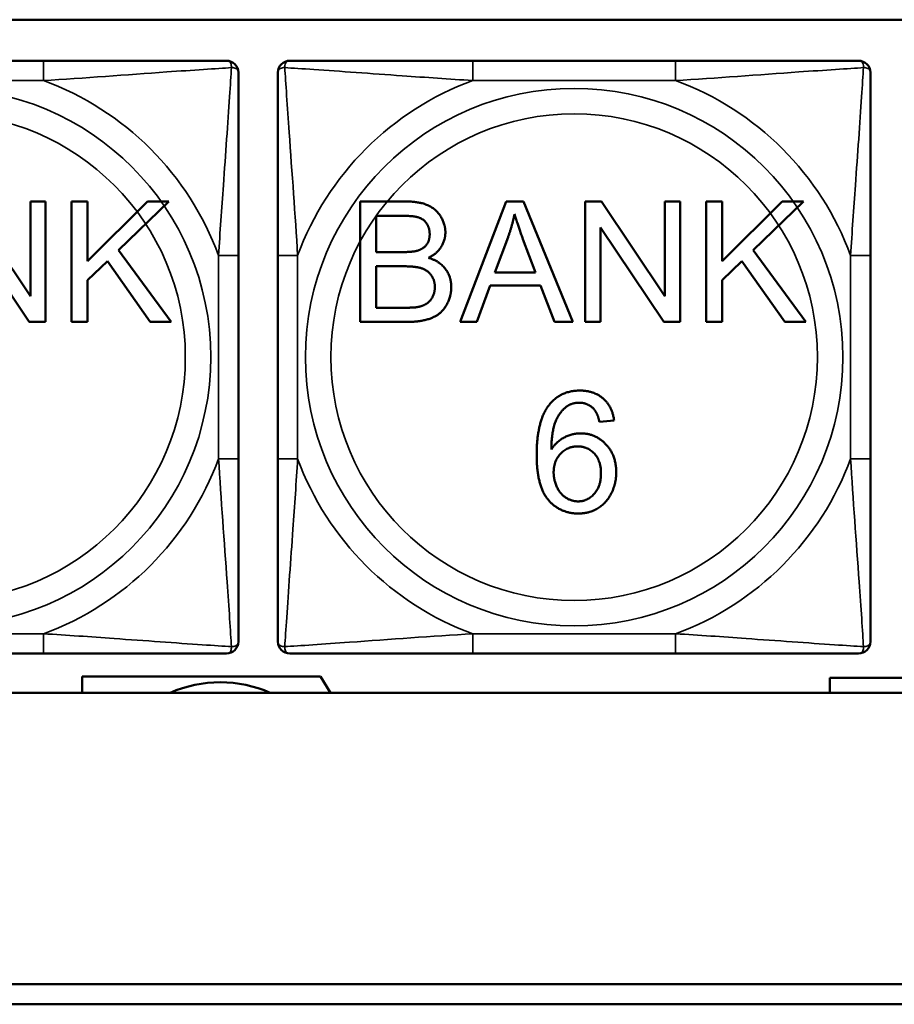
# Model space of a CAD drawing. Header units: inches. Extents: x -32 to 29.2, y -14.4 to 22.6.
# Tile 163 of 256: x -7.2 to -6.3, y -0.4 to 0.5. Entities that reach past the tile are written whole.
import ezdxf

# ---------------------------------------------------------------- set-up
doc = ezdxf.new("R2010")
doc.units = ezdxf.units.IN
doc.header["$MEASUREMENT"] = 0
doc.layers.add('Visible (ANSI)', color=7, linetype='Continuous', lineweight=50)
doc.layers.add('Visible Narrow (ANSI)', color=7, linetype='Continuous', lineweight=35)

msp = doc.modelspace()

# ---------------------------------------------------------------- linework, layer by layer
at = {"layer": 'Visible (ANSI)'}
for p, q in [((-10.1107, 0.54754), (-5.02537, 0.54754)), ((-7.16123, 0.50663), (-7.36353, 0.50663)), ((-6.53123, 0.50663), (-6.73353, 0.50663)), ((-7.23753, 0.36643), (-7.17442, 0.27222)), ((-7.17442, 0.27222), (-7.17442, 0.36643)), ((-7.17442, 0.36643), (-7.15924, 0.36643)), ((-7.15924, 0.36643), (-7.15924, 0.24643)), ((-7.13326, 0.36643), (-7.11735, 0.36643)), ((-7.13326, 0.24643), (-7.13326, 0.36643)), ((-7.11735, 0.36643), (-7.11735, 0.30698)), ((-7.11735, 0.30698), (-7.05771, 0.36643)), ((-7.03622, 0.36643), (-7.08653, 0.31777)), ((-7.05771, 0.36643), (-7.03622, 0.36643)), ((-6.84553, 0.36643), (-6.80053, 0.36643)), ((-6.84553, 0.24643), (-6.84553, 0.36643)), ((-6.74611, 0.24643), (-6.70001, 0.36643)), ((-6.70001, 0.36643), (-6.68282, 0.36643)), ((-6.68282, 0.36643), (-6.63379, 0.24643)), ((-6.62126, 0.36643), (-6.60498, 0.36643)), ((-6.62126, 0.24643), (-6.62126, 0.36643)), ((-6.60498, 0.36643), (-6.54187, 0.27222)), ((-6.54187, 0.27222), (-6.54187, 0.36643)), ((-6.54187, 0.36643), (-6.52669, 0.36643)), ((-6.52669, 0.36643), (-6.52669, 0.24643)), ((-6.50071, 0.36643), (-6.4848, 0.36643)), ((-6.50071, 0.24643), (-6.50071, 0.36643)), ((-6.4848, 0.36643), (-6.4848, 0.30698)), ((-6.4848, 0.30698), (-6.42516, 0.36643)), ((-6.40367, 0.36643), (-6.45398, 0.31777)), ((-6.42516, 0.36643), (-6.40367, 0.36643)), ((-6.82962, 0.31603), (-6.82962, 0.35225)), ((-6.82962, 0.35225), (-6.80565, 0.35225)), ((-7.17552, 0.24643), (-7.23863, 0.34064)), ((-6.54297, 0.24643), (-6.60608, 0.34064)), ((-6.60608, 0.34064), (-6.60608, 0.24643)), ((-6.71154, 0.29564), (-6.69827, 0.33085)), ((-6.68337, 0.32893), (-6.67074, 0.29564)), ((-7.08653, 0.31777), (-7.03403, 0.24643)), ((-6.80373, 0.31603), (-6.82962, 0.31603)), ((-6.45398, 0.31777), (-6.40148, 0.24643)), ((-7.09768, 0.30707), (-7.11735, 0.28805)), ((-7.05497, 0.24643), (-7.09768, 0.30707)), ((-6.9671, 0.1102), (-6.9671, 0.3125)), ((-6.92765, 0.3125), (-6.92765, 0.1102)), ((-6.46513, 0.30707), (-6.4848, 0.28805)), ((-6.42242, 0.24643), (-6.46513, 0.30707)), ((-6.3371, 0.1102), (-6.3371, 0.3125)), ((-6.82962, 0.26061), (-6.82962, 0.30186)), ((-6.82962, 0.30186), (-6.8019, 0.30186)), ((-6.67074, 0.29564), (-6.71154, 0.29564)), ((-7.11735, 0.28805), (-7.11735, 0.24643)), ((-6.4848, 0.28805), (-6.4848, 0.24643)), ((-6.71611, 0.28274), (-6.72928, 0.24643)), ((-6.66581, 0.28274), (-6.71611, 0.28274)), ((-6.6519, 0.24643), (-6.66581, 0.28274)), ((-6.79971, 0.26061), (-6.82962, 0.26061)), ((-7.15924, 0.24643), (-7.17552, 0.24643)), ((-7.11735, 0.24643), (-7.13326, 0.24643)), ((-7.03403, 0.24643), (-7.05497, 0.24643)), ((-6.7998, 0.24643), (-6.84553, 0.24643)), ((-6.72928, 0.24643), (-6.74611, 0.24643)), ((-6.63379, 0.24643), (-6.6519, 0.24643)), ((-6.60608, 0.24643), (-6.62126, 0.24643)), ((-6.52669, 0.24643), (-6.54297, 0.24643)), ((-6.4848, 0.24643), (-6.50071, 0.24643)), ((-6.40148, 0.24643), (-6.42242, 0.24643)), ((-6.59254, 0.14813), (-6.60718, 0.14695)), ((-7.36353, -0.08392), (-7.16123, -0.08392)), ((-6.73353, -0.08392), (-6.53123, -0.08392)), ((-7.1229, -0.12301), (-7.1229, -0.10665)), ((-7.1229, -0.10665), (-6.88512, -0.10665)), ((-6.88512, -0.10665), (-6.87513, -0.12301)), ((-6.37743, -0.12301), (-6.37743, -0.1083)), ((-6.37743, -0.1083), (-5.89751, -0.1083)), ((-5.02537, -0.12301), (-10.1107, -0.12301)), ((-15.31288, -0.4134), (-5.02537, -0.4134)), ((-5.02537, -0.4334), (-15.31288, -0.4334))]:
    msp.add_line(p, q, dxfattribs=at)
for centre, radius, start, end in [((-6.97891, 0.49482), 0.01181, 0, 90), ((-6.91584, 0.49482), 0.01181, 90, 180), ((-6.34891, 0.49482), 0.01181, 0, 90), ((-6.97891, -0.07211), 0.01181, 270, 0), ((-6.91584, -0.07211), 0.01181, 180, 270), ((-6.34891, -0.07211), 0.01181, 270, 0), ((-6.9851, -0.23657), 0.12402, 66.29632, 113.70368)]:
    msp.add_arc(centre, radius, start, end, dxfattribs=at)
for points, knots in [([(-6.97891, 0.50663), (-6.98465, 0.50663), (-6.99713, 0.50663), (-7.01235, 0.50663), (-7.03578, 0.50663), (-7.06491, 0.50663), (-7.09398, 0.50663), (-7.11617, 0.50663), (-7.13882, 0.50663), (-7.16123, 0.50663)], [-0.7968224, -0.7968224, -0.7968224, -0.7968224, -0.6514613, -0.6514613, -0.6514613, -0.427691, -0.427691, -0.427691, -0.2569517, -0.2569517, -0.2569517, -0.2569517]), ([(-6.73353, 0.50663), (-6.75718, 0.50663), (-6.78118, 0.50663), (-6.80454, 0.50663), (-6.83523, 0.50663), (-6.86609, 0.50663), (-6.88934, 0.50663), (-6.90137, 0.50663), (-6.91098, 0.50663), (-6.91584, 0.50663)], [0.2569537, 0.2569537, 0.2569537, 0.2569537, 0.4371919, 0.4371919, 0.4371919, 0.6739428, 0.6739428, 0.6739428, 0.7963818, 0.7963818, 0.7963818, 0.7963818]), ([(-6.34891, 0.50663), (-6.35465, 0.50663), (-6.36713, 0.50663), (-6.38235, 0.50663), (-6.40578, 0.50663), (-6.43491, 0.50663), (-6.46398, 0.50663), (-6.48617, 0.50663), (-6.50882, 0.50663), (-6.53123, 0.50663)], [-0.7968224, -0.7968224, -0.7968224, -0.7968224, -0.6514613, -0.6514613, -0.6514613, -0.427691, -0.427691, -0.427691, -0.2569517, -0.2569517, -0.2569517, -0.2569517]), ([(-6.9671, 0.3125), (-6.9671, 0.33616), (-6.9671, 0.36015), (-6.9671, 0.38351), (-6.9671, 0.4142), (-6.9671, 0.44507), (-6.9671, 0.46832), (-6.9671, 0.48034), (-6.9671, 0.48996), (-6.9671, 0.49482)], [0.2569537, 0.2569537, 0.2569537, 0.2569537, 0.4371919, 0.4371919, 0.4371919, 0.6739428, 0.6739428, 0.6739428, 0.7963818, 0.7963818, 0.7963818, 0.7963818]), ([(-6.92765, 0.49482), (-6.92765, 0.48908), (-6.92765, 0.4766), (-6.92765, 0.46138), (-6.92765, 0.43795), (-6.92765, 0.40883), (-6.92765, 0.37975), (-6.92765, 0.35756), (-6.92765, 0.33491), (-6.92765, 0.3125)], [-0.7968224, -0.7968224, -0.7968224, -0.7968224, -0.6514613, -0.6514613, -0.6514613, -0.427691, -0.427691, -0.427691, -0.2569517, -0.2569517, -0.2569517, -0.2569517]), ([(-6.3371, 0.3125), (-6.3371, 0.33616), (-6.3371, 0.36015), (-6.3371, 0.38351), (-6.3371, 0.4142), (-6.3371, 0.44507), (-6.3371, 0.46832), (-6.3371, 0.48034), (-6.3371, 0.48996), (-6.3371, 0.49482)], [0.2569537, 0.2569537, 0.2569537, 0.2569537, 0.4371919, 0.4371919, 0.4371919, 0.6739428, 0.6739428, 0.6739428, 0.7963818, 0.7963818, 0.7963818, 0.7963818]), ([(-6.9671, -0.07211), (-6.9671, -0.06638), (-6.9671, -0.05389), (-6.9671, -0.03867), (-6.9671, -0.01524), (-6.9671, 0.01388), (-6.9671, 0.04296), (-6.9671, 0.06514), (-6.9671, 0.0878), (-6.9671, 0.1102)], [-0.7968224, -0.7968224, -0.7968224, -0.7968224, -0.6514613, -0.6514613, -0.6514613, -0.427691, -0.427691, -0.427691, -0.2569517, -0.2569517, -0.2569517, -0.2569517]), ([(-6.92765, 0.1102), (-6.92765, 0.08655), (-6.92765, 0.06256), (-6.92765, 0.03919), (-6.92765, 0.00851), (-6.92765, -0.02236), (-6.92765, -0.04561), (-6.92765, -0.05763), (-6.92765, -0.06725), (-6.92765, -0.07211)], [0.2569537, 0.2569537, 0.2569537, 0.2569537, 0.4371919, 0.4371919, 0.4371919, 0.6739428, 0.6739428, 0.6739428, 0.7963818, 0.7963818, 0.7963818, 0.7963818]), ([(-6.3371, -0.07211), (-6.3371, -0.06638), (-6.3371, -0.05389), (-6.3371, -0.03867), (-6.3371, -0.01524), (-6.3371, 0.01388), (-6.3371, 0.04296), (-6.3371, 0.06514), (-6.3371, 0.0878), (-6.3371, 0.1102)], [-0.7968224, -0.7968224, -0.7968224, -0.7968224, -0.6514613, -0.6514613, -0.6514613, -0.427691, -0.427691, -0.427691, -0.2569517, -0.2569517, -0.2569517, -0.2569517]), ([(-7.16123, -0.08392), (-7.13757, -0.08392), (-7.11358, -0.08392), (-7.09022, -0.08392), (-7.05953, -0.08392), (-7.02867, -0.08392), (-7.00541, -0.08392), (-6.99339, -0.08392), (-6.98377, -0.08392), (-6.97891, -0.08392)], [0.2569537, 0.2569537, 0.2569537, 0.2569537, 0.4371919, 0.4371919, 0.4371919, 0.6739428, 0.6739428, 0.6739428, 0.7963818, 0.7963818, 0.7963818, 0.7963818]), ([(-6.91584, -0.08392), (-6.91011, -0.08392), (-6.89762, -0.08392), (-6.8824, -0.08392), (-6.85897, -0.08392), (-6.82985, -0.08392), (-6.80077, -0.08392), (-6.77859, -0.08392), (-6.75593, -0.08392), (-6.73353, -0.08392)], [-0.7968224, -0.7968224, -0.7968224, -0.7968224, -0.6514613, -0.6514613, -0.6514613, -0.427691, -0.427691, -0.427691, -0.2569517, -0.2569517, -0.2569517, -0.2569517]), ([(-6.53123, -0.08392), (-6.50757, -0.08392), (-6.48358, -0.08392), (-6.46022, -0.08392), (-6.42953, -0.08392), (-6.39867, -0.08392), (-6.37541, -0.08392), (-6.36339, -0.08392), (-6.35377, -0.08392), (-6.34891, -0.08392)], [0.2569537, 0.2569537, 0.2569537, 0.2569537, 0.4371919, 0.4371919, 0.4371919, 0.6739428, 0.6739428, 0.6739428, 0.7963818, 0.7963818, 0.7963818, 0.7963818])]:
    msp.add_open_spline(points, degree=3, knots=knots, dxfattribs=at)
for points in [[(-6.80053, 0.36643), (-6.78681, 0.36643), (-6.77016, 0.35911), (-6.76074, 0.34402), (-6.76074, 0.3357)], [(-6.69827, 0.33085), (-6.69416, 0.34228), (-6.69178, 0.35381)], [(-6.69178, 0.35381), (-6.68904, 0.34411), (-6.68337, 0.32893)], [(-6.80565, 0.35225), (-6.79276, 0.35225), (-6.78215, 0.34887), (-6.77638, 0.33981), (-6.77638, 0.33387)], [(-6.77638, 0.33387), (-6.77638, 0.32756), (-6.78251, 0.31923), (-6.78855, 0.31741)], [(-6.76074, 0.3357), (-6.76074, 0.32802), (-6.76907, 0.31448), (-6.77757, 0.31027)], [(-6.78855, 0.31741), (-6.79312, 0.31603), (-6.80373, 0.31603)], [(-6.77757, 0.31027), (-6.7666, 0.30707), (-6.75489, 0.2917), (-6.75489, 0.28119)], [(-6.8019, 0.30186), (-6.79047, 0.30186), (-6.77831, 0.29783), (-6.77126, 0.28795), (-6.77126, 0.28128)], [(-6.75489, 0.28119), (-6.75489, 0.27277), (-6.76202, 0.25832), (-6.77245, 0.25045), (-6.78827, 0.24643), (-6.7998, 0.24643)], [(-6.77126, 0.28128), (-6.77126, 0.27552), (-6.77602, 0.26673), (-6.78343, 0.26216), (-6.78891, 0.26116)], [(-6.78891, 0.26116), (-6.79202, 0.26061), (-6.79971, 0.26061)], [(-6.65684, 0.16432), (-6.64568, 0.17804), (-6.62666, 0.17804)], [(-6.62666, 0.17804), (-6.61248, 0.17804), (-6.59437, 0.16213), (-6.59254, 0.14813)], [(-6.66974, 0.11374), (-6.66974, 0.1485), (-6.65684, 0.16432)], [(-6.63992, 0.16204), (-6.64687, 0.15701), (-6.65492, 0.13743), (-6.6551, 0.11941)], [(-6.62757, 0.16597), (-6.63462, 0.16597), (-6.63992, 0.16204)], [(-6.61276, 0.15966), (-6.61879, 0.16597), (-6.62757, 0.16597)], [(-6.60718, 0.14695), (-6.60919, 0.15563), (-6.61276, 0.15966)], [(-6.6551, 0.11941), (-6.6498, 0.12756), (-6.63434, 0.13542), (-6.62593, 0.13542)], [(-6.62593, 0.13542), (-6.6112, 0.13542), (-6.59044, 0.11374), (-6.59044, 0.09655)], [(-6.65282, 0.09646), (-6.65282, 0.10807), (-6.63891, 0.12243), (-6.62895, 0.12243)], [(-6.62895, 0.12243), (-6.61879, 0.12243), (-6.60562, 0.10807), (-6.60562, 0.09563)], [(-6.62803, 0.05557), (-6.64651, 0.05557), (-6.66974, 0.08265), (-6.66974, 0.11374)], [(-6.6284, 0.06765), (-6.6348, 0.06765), (-6.64632, 0.07496), (-6.65282, 0.08887), (-6.65282, 0.09646)], [(-6.60562, 0.09563), (-6.60562, 0.08274), (-6.61898, 0.06765), (-6.6284, 0.06765)], [(-6.59044, 0.09655), (-6.59044, 0.0853), (-6.60023, 0.06591), (-6.61724, 0.05557), (-6.62803, 0.05557)]]:
    msp.add_open_spline(points, degree=2, dxfattribs=at)
at = {"layer": 'Visible Narrow (ANSI)'}
for p, q in [((-7.16123, 0.50663), (-7.16123, 0.48694)), ((-6.73353, 0.50663), (-6.73353, 0.48694)), ((-6.53123, 0.50663), (-6.53123, 0.48694)), ((-7.36353, 0.48694), (-7.16123, 0.48694)), ((-6.73353, 0.48694), (-6.53123, 0.48694)), ((-6.98679, 0.3125), (-6.98679, 0.1102)), ((-6.9671, 0.3125), (-6.98679, 0.3125)), ((-6.92765, 0.3125), (-6.90797, 0.3125)), ((-6.90797, 0.1102), (-6.90797, 0.3125)), ((-6.35679, 0.3125), (-6.35679, 0.1102)), ((-6.3371, 0.3125), (-6.35679, 0.3125)), ((-6.9671, 0.1102), (-6.98679, 0.1102)), ((-6.92765, 0.1102), (-6.90797, 0.1102)), ((-6.3371, 0.1102), (-6.35679, 0.1102)), ((-7.16123, -0.06424), (-7.36353, -0.06424)), ((-7.16123, -0.08392), (-7.16123, -0.06424)), ((-6.53123, -0.06424), (-6.73353, -0.06424)), ((-6.73353, -0.08392), (-6.73353, -0.06424)), ((-6.53123, -0.08392), (-6.53123, -0.06424))]:
    msp.add_line(p, q, dxfattribs=at)
for centre, radius in [((-7.26238, 0.21135), 0.26779), ((-6.63238, 0.21135), 0.26779), ((-7.26238, 0.21135), 0.24244), ((-6.63238, 0.21135), 0.24244)]:
    msp.add_circle(centre, radius, dxfattribs=at)
for centre, start, end in [((-7.26238, 0.21135), 20.15474, 69.84526), ((-6.63238, 0.21135), 110.15474, 159.84526), ((-6.63238, 0.21135), 20.15474, 69.84526), ((-7.26238, 0.21135), 290.15474, 339.84526), ((-6.63238, 0.21135), 200.15474, 249.84526), ((-6.63238, 0.21135), 290.15474, 339.84526)]:
    msp.add_arc(centre, 0.29357, start, end, dxfattribs=at)
for points, knots in [([(-6.97891, 0.50663), (-6.97838, 0.50663), (-6.97788, 0.50656), (-6.97699, 0.50631), (-6.9766, 0.50613), (-6.97602, 0.50575), (-6.97582, 0.50558), (-6.9755, 0.50526), (-6.97539, 0.50513), (-6.97506, 0.50472), (-6.97486, 0.5044), (-6.97442, 0.50348), (-6.97422, 0.50282), (-6.97399, 0.50137), (-6.97394, 0.50062), (-6.97396, 0.49978)], [-0.0532704, -0.0532704, -0.0532704, -0.0532704, -0.04377373, -0.04377373, -0.03521335, -0.03521335, -0.02986312, -0.02986312, -0.02651922, -0.02651922, -0.01983142, -0.01983142, -0.00913095, -0.00913095, 0.00023197, 0.00023197, 0.00023197, 0.00023197]), ([(-6.9208, 0.49978), (-6.92082, 0.50062), (-6.92077, 0.50137), (-6.92054, 0.50282), (-6.92033, 0.50348), (-6.91989, 0.5044), (-6.9197, 0.50472), (-6.91937, 0.50513), (-6.91925, 0.50526), (-6.91894, 0.50558), (-6.91873, 0.50575), (-6.91815, 0.50613), (-6.91776, 0.50631), (-6.91688, 0.50656), (-6.91638, 0.50663), (-6.91584, 0.50663)], [-0.00023197, -0.00023197, -0.00023197, -0.00023197, 0.00913095, 0.00913095, 0.01983142, 0.01983142, 0.02651922, 0.02651922, 0.02986312, 0.02986312, 0.03521335, 0.03521335, 0.04377373, 0.04377373, 0.0532704, 0.0532704, 0.0532704, 0.0532704]), ([(-6.34891, 0.50663), (-6.34838, 0.50663), (-6.34788, 0.50656), (-6.34699, 0.50631), (-6.3466, 0.50613), (-6.34602, 0.50575), (-6.34582, 0.50558), (-6.3455, 0.50526), (-6.34539, 0.50513), (-6.34506, 0.50472), (-6.34486, 0.5044), (-6.34442, 0.50348), (-6.34422, 0.50282), (-6.34399, 0.50137), (-6.34394, 0.50062), (-6.34396, 0.49978)], [-0.0532704, -0.0532704, -0.0532704, -0.0532704, -0.04377373, -0.04377373, -0.03521335, -0.03521335, -0.02986312, -0.02986312, -0.02651922, -0.02651922, -0.01983142, -0.01983142, -0.00913095, -0.00913095, 0.00023197, 0.00023197, 0.00023197, 0.00023197]), ([(-7.16123, 0.48694), (-7.12075, 0.48934), (-7.07838, 0.49263), (-7.01273, 0.49725), (-6.98831, 0.49886), (-6.97396, 0.49978)], [0.2569517, 0.2569517, 0.2569517, 0.2569517, 0.5559983, 0.5559983, 0.7482818, 0.7482818, 0.7482818, 0.7482818]), ([(-6.97396, 0.49978), (-6.97444, 0.49213), (-6.97509, 0.48211), (-6.97757, 0.44507), (-6.97985, 0.41336), (-6.98374, 0.3591), (-6.98538, 0.33587), (-6.98679, 0.3125)], [-0.7478145, -0.7478145, -0.7478145, -0.7478145, -0.6493253, -0.6493253, -0.427691, -0.427691, -0.2569537, -0.2569537, -0.2569537, -0.2569537]), ([(-6.97396, 0.49978), (-6.97311, 0.4998), (-6.97236, 0.49975), (-6.97091, 0.49951), (-6.97025, 0.49931), (-6.96933, 0.49887), (-6.96901, 0.49868), (-6.9686, 0.49835), (-6.96847, 0.49823), (-6.96815, 0.49792), (-6.96798, 0.49771), (-6.9676, 0.49713), (-6.96742, 0.49674), (-6.96717, 0.49586), (-6.9671, 0.49535), (-6.9671, 0.49482)], [-0.00023197, -0.00023197, -0.00023197, -0.00023197, 0.00913095, 0.00913095, 0.01983142, 0.01983142, 0.02651922, 0.02651922, 0.02986312, 0.02986312, 0.03521335, 0.03521335, 0.04377373, 0.04377373, 0.0532704, 0.0532704, 0.0532704, 0.0532704]), ([(-6.92765, 0.49482), (-6.92765, 0.49535), (-6.92759, 0.49586), (-6.92733, 0.49674), (-6.92715, 0.49713), (-6.92677, 0.49771), (-6.9266, 0.49792), (-6.92629, 0.49823), (-6.92616, 0.49835), (-6.92574, 0.49868), (-6.92543, 0.49887), (-6.92451, 0.49931), (-6.92384, 0.49951), (-6.9224, 0.49975), (-6.92164, 0.4998), (-6.9208, 0.49978)], [-0.0532704, -0.0532704, -0.0532704, -0.0532704, -0.04377373, -0.04377373, -0.03521335, -0.03521335, -0.02986312, -0.02986312, -0.02651922, -0.02651922, -0.01983142, -0.01983142, -0.00913095, -0.00913095, 0.00023197, 0.00023197, 0.00023197, 0.00023197]), ([(-6.9208, 0.49978), (-6.91315, 0.49929), (-6.90314, 0.49864), (-6.8661, 0.49616), (-6.83438, 0.49388), (-6.78013, 0.48999), (-6.75689, 0.48835), (-6.73353, 0.48694)], [-0.7478145, -0.7478145, -0.7478145, -0.7478145, -0.6493253, -0.6493253, -0.427691, -0.427691, -0.2569537, -0.2569537, -0.2569537, -0.2569537]), ([(-6.90797, 0.3125), (-6.91036, 0.35298), (-6.91366, 0.39535), (-6.91827, 0.461), (-6.91988, 0.48542), (-6.9208, 0.49978)], [0.2569517, 0.2569517, 0.2569517, 0.2569517, 0.5559983, 0.5559983, 0.7482818, 0.7482818, 0.7482818, 0.7482818]), ([(-6.53123, 0.48694), (-6.49075, 0.48934), (-6.44838, 0.49263), (-6.38273, 0.49725), (-6.35831, 0.49886), (-6.34396, 0.49978)], [0.2569517, 0.2569517, 0.2569517, 0.2569517, 0.5559983, 0.5559983, 0.7482818, 0.7482818, 0.7482818, 0.7482818]), ([(-6.34396, 0.49978), (-6.34444, 0.49213), (-6.34509, 0.48211), (-6.34757, 0.44507), (-6.34985, 0.41336), (-6.35374, 0.3591), (-6.35538, 0.33587), (-6.35679, 0.3125)], [-0.7478145, -0.7478145, -0.7478145, -0.7478145, -0.6493253, -0.6493253, -0.427691, -0.427691, -0.2569537, -0.2569537, -0.2569537, -0.2569537]), ([(-6.34396, 0.49978), (-6.34311, 0.4998), (-6.34236, 0.49975), (-6.34091, 0.49951), (-6.34025, 0.49931), (-6.33933, 0.49887), (-6.33901, 0.49868), (-6.3386, 0.49835), (-6.33847, 0.49823), (-6.33815, 0.49792), (-6.33798, 0.49771), (-6.3376, 0.49713), (-6.33742, 0.49674), (-6.33717, 0.49586), (-6.3371, 0.49535), (-6.3371, 0.49482)], [-0.00023197, -0.00023197, -0.00023197, -0.00023197, 0.00913095, 0.00913095, 0.01983142, 0.01983142, 0.02651922, 0.02651922, 0.02986312, 0.02986312, 0.03521335, 0.03521335, 0.04377373, 0.04377373, 0.0532704, 0.0532704, 0.0532704, 0.0532704]), ([(-6.98679, 0.1102), (-6.98439, 0.06973), (-6.9811, 0.02736), (-6.97648, -0.03829), (-6.97487, -0.06271), (-6.97396, -0.07707)], [0.2569517, 0.2569517, 0.2569517, 0.2569517, 0.5559983, 0.5559983, 0.7482818, 0.7482818, 0.7482818, 0.7482818]), ([(-6.9208, -0.07707), (-6.92031, -0.06942), (-6.91966, -0.0594), (-6.91718, -0.02236), (-6.9149, 0.00935), (-6.91101, 0.06361), (-6.90938, 0.08684), (-6.90797, 0.1102)], [-0.7478145, -0.7478145, -0.7478145, -0.7478145, -0.6493253, -0.6493253, -0.427691, -0.427691, -0.2569537, -0.2569537, -0.2569537, -0.2569537]), ([(-6.35679, 0.1102), (-6.35439, 0.06973), (-6.3511, 0.02736), (-6.34648, -0.03829), (-6.34487, -0.06271), (-6.34396, -0.07707)], [0.2569517, 0.2569517, 0.2569517, 0.2569517, 0.5559983, 0.5559983, 0.7482818, 0.7482818, 0.7482818, 0.7482818]), ([(-6.97396, -0.07707), (-6.98161, -0.07658), (-6.99162, -0.07593), (-7.02866, -0.07345), (-7.06038, -0.07117), (-7.11463, -0.06728), (-7.13786, -0.06564), (-7.16123, -0.06424)], [-0.7478145, -0.7478145, -0.7478145, -0.7478145, -0.6493253, -0.6493253, -0.427691, -0.427691, -0.2569537, -0.2569537, -0.2569537, -0.2569537]), ([(-6.73353, -0.06424), (-6.774, -0.06663), (-6.81637, -0.06993), (-6.88202, -0.07454), (-6.90644, -0.07615), (-6.9208, -0.07707)], [0.2569517, 0.2569517, 0.2569517, 0.2569517, 0.5559983, 0.5559983, 0.7482818, 0.7482818, 0.7482818, 0.7482818]), ([(-6.34396, -0.07707), (-6.35161, -0.07658), (-6.36162, -0.07593), (-6.39866, -0.07345), (-6.43038, -0.07117), (-6.48463, -0.06728), (-6.50786, -0.06564), (-6.53123, -0.06424)], [-0.7478145, -0.7478145, -0.7478145, -0.7478145, -0.6493253, -0.6493253, -0.427691, -0.427691, -0.2569537, -0.2569537, -0.2569537, -0.2569537]), ([(-6.97396, -0.07707), (-6.97394, -0.07791), (-6.97399, -0.07866), (-6.97422, -0.08011), (-6.97442, -0.08077), (-6.97486, -0.08169), (-6.97506, -0.08201), (-6.97539, -0.08243), (-6.9755, -0.08256), (-6.97582, -0.08287), (-6.97602, -0.08304), (-6.9766, -0.08342), (-6.97699, -0.0836), (-6.97788, -0.08385), (-6.97838, -0.08392), (-6.97891, -0.08392)], [-0.00023197, -0.00023197, -0.00023197, -0.00023197, 0.00913095, 0.00913095, 0.01983142, 0.01983142, 0.02651922, 0.02651922, 0.02986312, 0.02986312, 0.03521335, 0.03521335, 0.04377373, 0.04377373, 0.0532704, 0.0532704, 0.0532704, 0.0532704]), ([(-6.9671, -0.07211), (-6.9671, -0.07264), (-6.96717, -0.07315), (-6.96742, -0.07403), (-6.9676, -0.07442), (-6.96798, -0.075), (-6.96815, -0.07521), (-6.96847, -0.07552), (-6.9686, -0.07564), (-6.96901, -0.07597), (-6.96933, -0.07616), (-6.97025, -0.0766), (-6.97091, -0.0768), (-6.97236, -0.07704), (-6.97311, -0.07709), (-6.97396, -0.07707)], [-0.0532704, -0.0532704, -0.0532704, -0.0532704, -0.04377373, -0.04377373, -0.03521335, -0.03521335, -0.02986312, -0.02986312, -0.02651922, -0.02651922, -0.01983142, -0.01983142, -0.00913095, -0.00913095, 0.00023197, 0.00023197, 0.00023197, 0.00023197]), ([(-6.9208, -0.07707), (-6.92164, -0.07709), (-6.9224, -0.07704), (-6.92384, -0.0768), (-6.92451, -0.0766), (-6.92543, -0.07616), (-6.92574, -0.07597), (-6.92616, -0.07564), (-6.92629, -0.07552), (-6.9266, -0.07521), (-6.92677, -0.075), (-6.92715, -0.07442), (-6.92733, -0.07403), (-6.92759, -0.07315), (-6.92765, -0.07264), (-6.92765, -0.07211)], [-0.00023197, -0.00023197, -0.00023197, -0.00023197, 0.00913095, 0.00913095, 0.01983142, 0.01983142, 0.02651922, 0.02651922, 0.02986312, 0.02986312, 0.03521335, 0.03521335, 0.04377373, 0.04377373, 0.0532704, 0.0532704, 0.0532704, 0.0532704]), ([(-6.91584, -0.08392), (-6.91638, -0.08392), (-6.91688, -0.08385), (-6.91776, -0.0836), (-6.91815, -0.08342), (-6.91873, -0.08304), (-6.91894, -0.08287), (-6.91925, -0.08256), (-6.91937, -0.08243), (-6.9197, -0.08201), (-6.91989, -0.08169), (-6.92033, -0.08077), (-6.92054, -0.08011), (-6.92077, -0.07866), (-6.92082, -0.07791), (-6.9208, -0.07707)], [-0.0532704, -0.0532704, -0.0532704, -0.0532704, -0.04377373, -0.04377373, -0.03521335, -0.03521335, -0.02986312, -0.02986312, -0.02651922, -0.02651922, -0.01983142, -0.01983142, -0.00913095, -0.00913095, 0.00023197, 0.00023197, 0.00023197, 0.00023197]), ([(-6.34396, -0.07707), (-6.34394, -0.07791), (-6.34399, -0.07866), (-6.34422, -0.08011), (-6.34442, -0.08077), (-6.34486, -0.08169), (-6.34506, -0.08201), (-6.34539, -0.08243), (-6.3455, -0.08256), (-6.34582, -0.08287), (-6.34602, -0.08304), (-6.3466, -0.08342), (-6.34699, -0.0836), (-6.34788, -0.08385), (-6.34838, -0.08392), (-6.34891, -0.08392)], [-0.00023197, -0.00023197, -0.00023197, -0.00023197, 0.00913095, 0.00913095, 0.01983142, 0.01983142, 0.02651922, 0.02651922, 0.02986312, 0.02986312, 0.03521335, 0.03521335, 0.04377373, 0.04377373, 0.0532704, 0.0532704, 0.0532704, 0.0532704]), ([(-6.3371, -0.07211), (-6.3371, -0.07264), (-6.33717, -0.07315), (-6.33742, -0.07403), (-6.3376, -0.07442), (-6.33798, -0.075), (-6.33815, -0.07521), (-6.33847, -0.07552), (-6.3386, -0.07564), (-6.33901, -0.07597), (-6.33933, -0.07616), (-6.34025, -0.0766), (-6.34091, -0.0768), (-6.34236, -0.07704), (-6.34311, -0.07709), (-6.34396, -0.07707)], [-0.0532704, -0.0532704, -0.0532704, -0.0532704, -0.04377373, -0.04377373, -0.03521335, -0.03521335, -0.02986312, -0.02986312, -0.02651922, -0.02651922, -0.01983142, -0.01983142, -0.00913095, -0.00913095, 0.00023197, 0.00023197, 0.00023197, 0.00023197])]:
    msp.add_open_spline(points, degree=3, knots=knots, dxfattribs=at)

doc.saveas('drawing.dxf')
